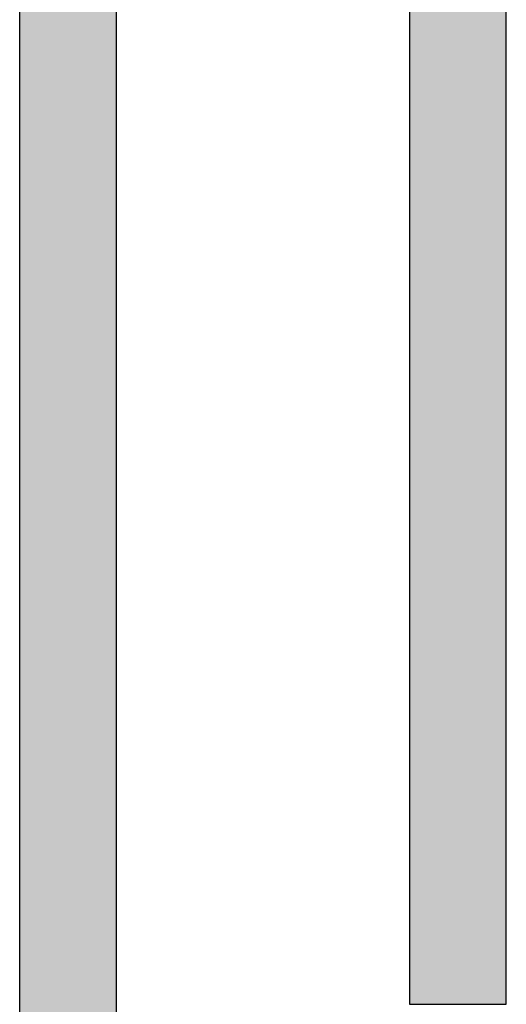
# Model space of a CAD drawing. Header units: millimetres. Extents: x -16331 to -10174, y -4135 to -3584.
# Tile 179 of 256: x -10308.806 to -10308.307, y -4016.277 to -4015.267. Entities that reach past the tile are written whole.
import ezdxf

# ---------------------------------------------------------------- set-up
doc = ezdxf.new("R2010")
doc.units = ezdxf.units.MM
doc.layers.add('AF-Condutos', color=4, linetype='Continuous')

msp = doc.modelspace()

# ---------------------------------------------------------------- hatches: boundary and pattern name
at = {"layer": 'AF-Condutos', "linetype": 'Continuous'}
for points in [[(-10308.3067, -4016.2773), (-10308.3067, -4012.5421), (-10308.3131, -4012.5421), (-10308.327, -4012.5421), (-10308.346, -4012.5421), (-10308.3668, -4012.5421), (-10308.3858, -4012.5421), (-10308.3997, -4012.5421), (-10308.4062, -4012.5421), (-10308.4062, -4016.2773), (-10308.3997, -4016.2773), (-10308.3858, -4016.2773), (-10308.3668, -4016.2773), (-10308.346, -4016.2773), (-10308.327, -4016.2773), (-10308.3131, -4016.2773)], [(-10308.7089, -4017.0801), (-10308.7067, -4017.0801), (-10308.7067, -4012.5841), (-10308.7089, -4012.5841), (-10308.7193, -4012.5841), (-10308.7361, -4012.5841), (-10308.7564, -4012.5841), (-10308.7768, -4012.5841), (-10308.7936, -4012.5841), (-10308.804, -4012.5841), (-10308.8062, -4012.5841), (-10308.8062, -4017.0801), (-10308.804, -4017.0801), (-10308.7936, -4017.0801), (-10308.7768, -4017.0801), (-10308.7564, -4017.0801), (-10308.7361, -4017.0801), (-10308.7193, -4017.0801)]]:
    msp.add_hatch(color=151, dxfattribs=at).paths.add_polyline_path(points)

# ---------------------------------------------------------------- linework, layer by layer
at = {"layer": 'AF-Condutos'}
for p, q in [((-10308.4062, -4012.5421), (-10308.4062, -4016.2773)), ((-10308.3067, -4016.2773), (-10308.3067, -4012.5421)), ((-10308.8062, -4012.5841), (-10308.8062, -4017.0801)), ((-10308.7067, -4017.0801), (-10308.7067, -4012.5841)), ((-10308.4062, -4016.2773), (-10308.3997, -4016.2773)), ((-10308.3997, -4016.2773), (-10308.3858, -4016.2773)), ((-10308.3858, -4016.2773), (-10308.3668, -4016.2773)), ((-10308.3668, -4016.2773), (-10308.346, -4016.2773)), ((-10308.346, -4016.2773), (-10308.327, -4016.2773)), ((-10308.327, -4016.2773), (-10308.3131, -4016.2773)), ((-10308.3131, -4016.2773), (-10308.3067, -4016.2773))]:
    msp.add_line(p, q, dxfattribs=at)

doc.saveas('drawing.dxf')
